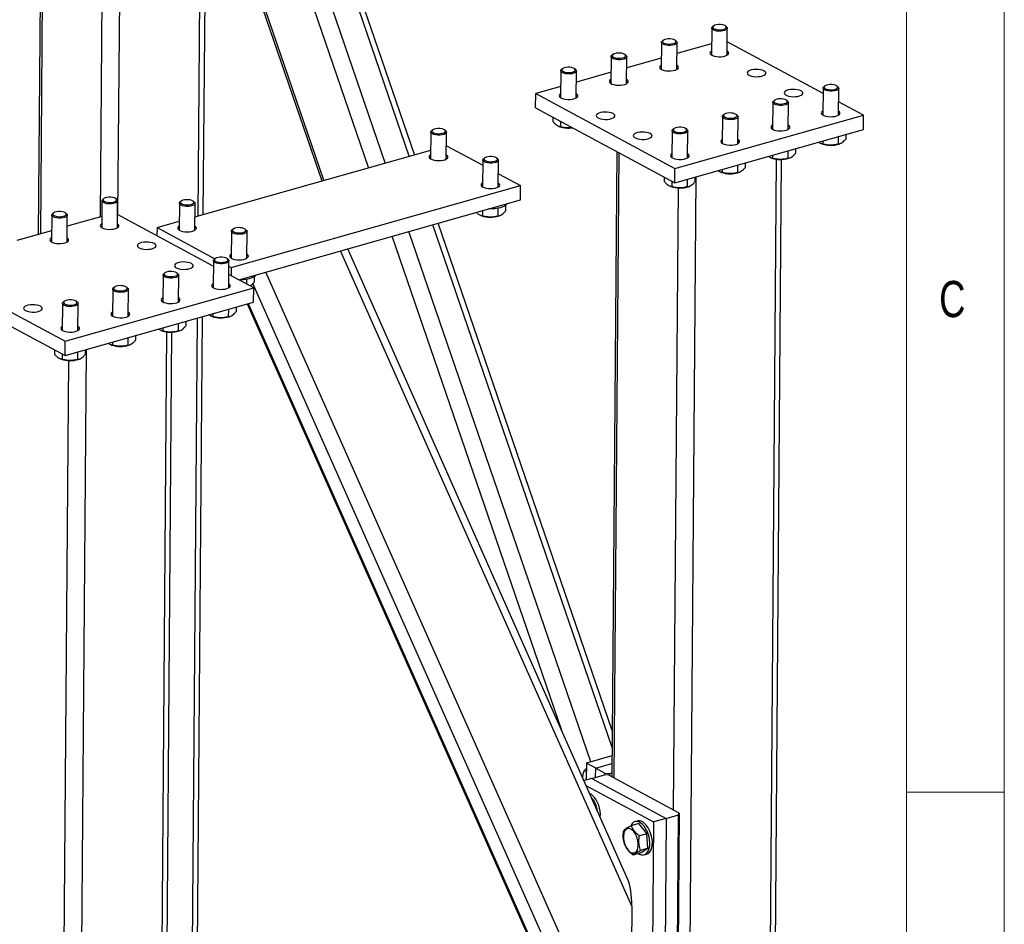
# Model space of a CAD drawing. Header units: millimetres. Extents: x 5 to 589, y 5 to 415.
# Tile 35 of 42: x 539 to 589, y 253 to 300. Entities that reach past the tile are written whole.
import ezdxf

# ---------------------------------------------------------------- set-up
doc = ezdxf.new("R2010")
doc.units = ezdxf.units.MM
doc.layers.add('NOTES', color=6, linetype='Continuous')
doc.layers.add('TRAIT-FORT', color=4, linetype='Continuous', lineweight=25)
doc.styles.add('SLDTEXTSTYLE0', font='TXT', dxfattribs={"width": 0.75})

msp = doc.modelspace()

# ---------------------------------------------------------------- linework, layer by layer
at = {"color": 7, "linetype": 'Continuous', "lineweight": 18}
for p, q in [((589, 5), (589, 415)), ((584, 10), (584, 410)), ((584, 260), (589, 260))]:
    msp.add_line(p, q, dxfattribs=at)
at = {"layer": 'TRAIT-FORT', "color": 4, "linetype": 'Continuous', "lineweight": 25}
for p, q in [((539.701, 308.644), (539.543, 288.547)), ((539.669, 288.583), (539.826, 308.576)), ((543.626, 289.557), (543.766, 307.354)), ((542.73, 289.449), (542.866, 306.786)), ((547.735, 289.501), (547.866, 306.098)), ((547.994, 289.574), (548.123, 305.96)), ((549.236, 305.36), (554.063, 291.292)), ((554.165, 291.321), (549.373, 305.287)), ((556.456, 291.97), (552.457, 303.627)), ((557.311, 292.212), (553.606, 303.008)), ((558.534, 292.558), (555.252, 302.122)), ((558.811, 292.636), (555.795, 301.425)), ((574.02, 299.11), (574.009, 297.733)), ((574.11, 299.218), (574.059, 299.176)), ((574.782, 299.171), (574.732, 299.213)), ((574.809, 297.726), (574.82, 299.103)), ((571.535, 298.489), (571.484, 298.448)), ((572.208, 298.442), (572.157, 298.484)), ((579.719, 295.768), (574.814, 298.409)), ((571.445, 298.381), (571.435, 297.004)), ((572.235, 296.998), (572.245, 298.375)), ((574.014, 298.307), (572.241, 297.805)), ((568.871, 297.652), (568.86, 296.275)), ((568.961, 297.76), (568.91, 297.719)), ((569.633, 297.713), (569.583, 297.755)), ((569.66, 296.269), (569.671, 297.646)), ((571.439, 297.578), (569.667, 297.076)), ((566.297, 296.923), (566.286, 295.546)), ((566.386, 297.031), (566.335, 296.99)), ((567.059, 296.984), (567.009, 297.027)), ((567.086, 295.54), (567.097, 296.917)), ((568.865, 296.849), (567.092, 296.347)), ((566.29, 296.12), (565.009, 295.757)), ((579.721, 296.04), (579.711, 294.663)), ((579.811, 296.149), (579.76, 296.107)), ((580.484, 296.101), (580.433, 296.144)), ((580.51, 294.657), (580.521, 296.034)), ((565.003, 295.022), (565.009, 295.757)), ((565.009, 295.757), (572.135, 291.92)), ((577.237, 295.42), (577.186, 295.378)), ((577.909, 295.372), (577.859, 295.415)), ((565.003, 295.022), (572.13, 291.185)), ((577.147, 295.311), (577.136, 293.934)), ((577.936, 293.928), (577.947, 295.305)), ((581.789, 294.654), (580.516, 295.339)), ((565.893, 294.542), (565.891, 294.331)), ((572.135, 291.92), (581.789, 294.654)), ((574.573, 294.582), (574.562, 293.205)), ((574.662, 294.691), (574.611, 294.649)), ((575.335, 294.643), (575.284, 294.686)), ((575.362, 293.199), (575.372, 294.576)), ((581.784, 293.918), (581.789, 294.654)), ((559.733, 293.899), (559.682, 293.857)), ((560.406, 293.851), (560.355, 293.894)), ((566.193, 294.082), (566.239, 294.065)), ((566.279, 294.334), (566.277, 294.06)), ((572.088, 293.962), (572.037, 293.92)), ((572.13, 291.185), (581.784, 293.918)), ((572.76, 293.915), (572.71, 293.957)), ((559.643, 293.79), (559.632, 292.413)), ((560.432, 292.407), (560.443, 293.784)), ((571.998, 293.854), (571.987, 292.476)), ((572.787, 292.47), (572.798, 293.847)), ((580.49, 293.552), (580.487, 293.169)), ((580.888, 293.664), (580.886, 293.432)), ((547.566, 289.453), (559.636, 292.87)), ((560.438, 293.089), (562.302, 292.086)), ((578.313, 292.936), (578.312, 292.703)), ((579.617, 293.199), (579.664, 293.182)), ((579.703, 293.329), (579.702, 293.177)), ((580.534, 293.175), (580.579, 293.191)), ((562.394, 292.466), (562.343, 292.424)), ((563.066, 292.419), (563.016, 292.461)), ((569.158, 292.784), (568.907, 260.782)), ((569.033, 260.714), (569.284, 292.717)), ((576.897, 235.904), (577.34, 292.396)), ((577.043, 292.47), (577.089, 292.453)), ((577.129, 292.6), (577.127, 292.448)), ((577.157, 236.103), (577.599, 292.385)), ((577.916, 292.823), (577.913, 292.44)), ((577.96, 292.446), (578.005, 292.462)), ((562.304, 292.358), (562.293, 290.981)), ((563.093, 290.974), (563.104, 292.351)), ((572.13, 291.185), (572.135, 291.92)), ((574.554, 291.871), (574.553, 291.72)), ((575.341, 292.094), (575.338, 291.711)), ((575.739, 292.207), (575.737, 291.974)), ((563.098, 291.657), (564.229, 291.048)), ((571.594, 291.473), (571.593, 291.262)), ((572.767, 291.365), (572.764, 290.982)), ((572.778, 234.737), (573.223, 291.494)), ((573.165, 291.478), (573.163, 291.245)), ((574.469, 291.741), (574.515, 291.724)), ((575.385, 291.718), (575.43, 291.733)), ((549.427, 286.857), (564.229, 291.048)), ((564.224, 290.312), (564.229, 291.048)), ((571.894, 291.013), (571.941, 290.995)), ((571.981, 291.265), (571.979, 290.991)), ((572.073, 259.077), (572.323, 290.927)), ((572.811, 290.989), (572.856, 291.004)), ((542.895, 290.38), (542.844, 290.338)), ((543.567, 290.333), (543.517, 290.375)), ((542.805, 290.272), (542.794, 288.895)), ((543.594, 288.888), (543.605, 290.265)), ((546.771, 290.146), (546.76, 288.769)), ((546.861, 290.254), (546.81, 290.212)), ((547.533, 290.207), (547.483, 290.249)), ((547.56, 288.762), (547.571, 290.139)), ((549.805, 286.23), (564.224, 290.312)), ((563.071, 289.886), (563.068, 289.486)), ((563.471, 290.037), (563.469, 289.749)), ((540.231, 289.543), (540.22, 288.166)), ((540.32, 289.651), (540.269, 289.61)), ((540.993, 289.604), (540.943, 289.646)), ((541.02, 288.16), (541.031, 289.537)), ((542.799, 289.469), (541.026, 288.967)), ((548.504, 286.93), (543.6, 289.571)), ((562.2, 289.517), (562.246, 289.5)), ((562.285, 289.764), (562.283, 289.495)), ((563.117, 289.493), (563.161, 289.509)), ((545.626, 288.903), (545.622, 288.482)), ((545.626, 288.903), (546.764, 289.226)), ((545.626, 288.903), (548.591, 287.307)), ((568.919, 262.291), (559.74, 289.043)), ((568.925, 263.158), (560.017, 289.121)), ((540.224, 288.74), (538.452, 288.238)), ((549.432, 288.713), (549.421, 287.336)), ((549.522, 288.822), (549.471, 288.78)), ((550.194, 288.774), (550.144, 288.817)), ((550.221, 287.33), (550.232, 288.707)), ((566.345, 263.15), (557.663, 288.455)), ((567.833, 261.545), (558.517, 288.697)), ((569.93, 254.158), (555.02, 287.707)), ((569.717, 255.563), (555.386, 287.81)), ((533.794, 286.919), (540.921, 283.082)), ((548.507, 287.202), (548.496, 285.825)), ((548.596, 287.311), (548.545, 287.269)), ((549.269, 287.263), (549.219, 287.306)), ((549.296, 285.819), (549.307, 287.196)), ((549.304, 286.923), (549.427, 286.857)), ((549.427, 286.857), (549.423, 286.436)), ((545.932, 286.473), (545.921, 285.096)), ((546.022, 286.582), (545.971, 286.54)), ((546.694, 286.534), (546.644, 286.577)), ((546.721, 285.09), (546.732, 286.467)), ((550.575, 285.816), (549.301, 286.501)), ((550.599, 286.392), (550.597, 286.104)), ((569.855, 244.638), (551.196, 286.624)), ((533.788, 286.184), (540.915, 282.347)), ((540.921, 283.082), (550.575, 285.816)), ((543.448, 285.853), (543.397, 285.811)), ((544.12, 285.805), (544.07, 285.848)), ((550.199, 286.241), (550.198, 286.019)), ((569.405, 243.566), (550.531, 286.034)), ((550.569, 285.08), (550.575, 285.816)), ((543.358, 285.744), (543.347, 284.367)), ((544.147, 284.361), (544.158, 285.738)), ((540.783, 285.015), (540.773, 283.638)), ((540.873, 285.124), (540.822, 285.082)), ((540.915, 282.347), (550.569, 285.08)), ((541.546, 285.077), (541.495, 285.119)), ((541.573, 283.632), (541.583, 285.009)), ((549.673, 284.826), (549.671, 284.594)), ((550.246, 284.989), (568.387, 244.17)), ((568.502, 244.052), (550.302, 285.004)), ((547.699, 251.962), (547.953, 284.339)), ((548.403, 284.361), (548.449, 284.344)), ((548.488, 284.491), (548.487, 284.339)), ((549.275, 284.714), (549.272, 284.331)), ((549.319, 284.337), (549.364, 284.353)), ((546.701, 283.985), (546.698, 283.602)), ((547.099, 284.098), (547.097, 283.865)), ((547.439, 251.763), (547.694, 284.266)), ((544.524, 283.369), (544.523, 283.136)), ((545.682, 227.066), (546.126, 283.558)), ((545.828, 283.632), (545.875, 283.615)), ((545.914, 283.762), (545.913, 283.61)), ((545.942, 227.265), (546.384, 283.547)), ((546.745, 283.608), (546.79, 283.624)), ((540.915, 282.347), (540.921, 283.082)), ((543.254, 282.903), (543.3, 282.886)), ((543.339, 283.033), (543.338, 282.882)), ((544.126, 283.256), (544.123, 282.873)), ((544.17, 282.88), (544.216, 282.895)), ((540.379, 282.635), (540.378, 282.424)), ((540.766, 282.427), (540.764, 282.153)), ((541.552, 282.527), (541.549, 282.144)), ((541.563, 225.899), (542.009, 282.656)), ((541.95, 282.64), (541.948, 282.407)), ((540.668, 225.958), (541.109, 282.089)), ((540.679, 282.175), (540.726, 282.157)), ((541.596, 282.151), (541.641, 282.166)), ((568.915, 261.852), (567.607, 261.481)), ((567.607, 261.481), (567.6, 260.621)), ((568.082, 261.225), (567.607, 261.481)), ((568.079, 260.756), (568.082, 261.225)), ((568.082, 261.225), (568.912, 261.46)), ((568.082, 261.225), (568.557, 260.97)), ((567.88, 260.7), (567.484, 260.588)), ((567.604, 261.033), (567.491, 261.094)), ((567.88, 260.7), (568.524, 260.882)), ((567.88, 260.7), (571.681, 258.653)), ((568.747, 260.867), (568.524, 260.882)), ((568.557, 260.88), (568.557, 260.97)), ((568.557, 260.97), (568.781, 260.955)), ((572.358, 258.923), (568.747, 260.867)), ((568.781, 260.955), (568.78, 260.85)), ((568.781, 260.955), (568.908, 260.991)), ((567.603, 260.321), (571.038, 258.471)), ((571.681, 258.653), (571.038, 258.471)), ((571.681, 258.653), (571.548, 241.731)), ((571.681, 258.653), (572.325, 258.836)), ((572.192, 241.913), (572.325, 258.836)), ((572.358, 258.923), (572.226, 242.001)), ((572.325, 258.836), (572.358, 258.923)), ((570.278, 258.386), (569.892, 258.276)), ((570.219, 258.521), (570.09, 258.485)), ((570.278, 258.386), (570.705, 257.873)), ((571.038, 258.471), (570.905, 241.548)), ((570.705, 257.873), (570.32, 257.764)), ((570.757, 257.126), (570.705, 257.873)), ((570.757, 257.126), (570.371, 257.017)), ((570.382, 256.89), (570.757, 257.126)), ((570.382, 256.89), (569.996, 256.781)), ((570.57, 256.791), (570.698, 256.828)), ((569.93, 254.158), (569.855, 244.638))]:
    msp.add_line(p, q, dxfattribs=at)
at = {"layer": 'TRAIT-FORT', "color": 4, "linetype": 'Continuous', "lineweight": 25, "flags": 128}
for points in [[(574.782, 299.171), (574.808, 299.141), (574.82, 299.099), (574.801, 299.057), (574.755, 299.019), (574.683, 298.987), (574.592, 298.964), (574.488, 298.951), (574.38, 298.951), (574.274, 298.961), (574.179, 298.983), (574.102, 299.014), (574.048, 299.051), (574.022, 299.093), (574.026, 299.136), (574.058, 299.176), (574.059, 299.176)], [(574.72, 299.223), (574.657, 299.255), (574.572, 299.278), (574.475, 299.291), (574.372, 299.292), (574.274, 299.281), (574.189, 299.26), (574.124, 299.229), (574.086, 299.192), (574.077, 299.152), (574.099, 299.112), (574.149, 299.077), (574.224, 299.049), (574.316, 299.03), (574.417, 299.023), (574.518, 299.028), (574.611, 299.045), (574.687, 299.071), (574.739, 299.105), (574.763, 299.144), (574.756, 299.185), (574.72, 299.223)], [(572.208, 298.442), (572.234, 298.413), (572.245, 298.37), (572.227, 298.328), (572.18, 298.29), (572.109, 298.258), (572.018, 298.235), (571.914, 298.223), (571.805, 298.222), (571.699, 298.233), (571.604, 298.254), (571.527, 298.285), (571.474, 298.322), (571.448, 298.364), (571.451, 298.407), (571.484, 298.447), (571.484, 298.448)], [(572.145, 298.494), (572.082, 298.526), (571.998, 298.549), (571.9, 298.562), (571.798, 298.563), (571.7, 298.552), (571.614, 298.531), (571.55, 298.5), (571.511, 298.463), (571.503, 298.423), (571.524, 298.383), (571.575, 298.348), (571.649, 298.32), (571.741, 298.301), (571.843, 298.294), (571.944, 298.299), (572.037, 298.316), (572.113, 298.342), (572.165, 298.377), (572.189, 298.416), (572.182, 298.456), (572.145, 298.494)], [(574.011, 297.941), (573.987, 297.926), (573.944, 297.882), (573.93, 297.835), (573.946, 297.789), (573.991, 297.744), (574.062, 297.706), (574.156, 297.676), (574.265, 297.655), (574.383, 297.646), (574.503, 297.648), (574.618, 297.662), (574.719, 297.687), (574.8, 297.722), (574.857, 297.763), (574.886, 297.808), (574.886, 297.856), (574.855, 297.901), (574.811, 297.935)], [(569.633, 297.713), (569.659, 297.684), (569.671, 297.641), (569.652, 297.599), (569.606, 297.561), (569.534, 297.529), (569.443, 297.506), (569.34, 297.494), (569.231, 297.493), (569.125, 297.504), (569.03, 297.525), (568.953, 297.556), (568.899, 297.593), (568.873, 297.635), (568.877, 297.678), (568.909, 297.718), (568.91, 297.719)], [(569.571, 297.765), (569.508, 297.797), (569.424, 297.82), (569.326, 297.833), (569.223, 297.834), (569.125, 297.823), (569.04, 297.802), (568.975, 297.771), (568.937, 297.734), (568.928, 297.694), (568.95, 297.654), (569, 297.619), (569.075, 297.591), (569.167, 297.572), (569.268, 297.565), (569.37, 297.57), (569.462, 297.587), (569.538, 297.613), (569.59, 297.648), (569.614, 297.687), (569.608, 297.727), (569.571, 297.765)], [(567.059, 296.984), (567.085, 296.955), (567.096, 296.912), (567.078, 296.87), (567.031, 296.832), (566.96, 296.8), (566.869, 296.777), (566.765, 296.765), (566.656, 296.764), (566.551, 296.775), (566.455, 296.796), (566.378, 296.827), (566.325, 296.865), (566.299, 296.906), (566.302, 296.949), (566.335, 296.989), (566.335, 296.99)], [(566.997, 297.036), (566.933, 297.068), (566.849, 297.091), (566.752, 297.104), (566.649, 297.105), (566.551, 297.095), (566.465, 297.073), (566.401, 297.042), (566.362, 297.005), (566.354, 296.965), (566.376, 296.925), (566.426, 296.89), (566.501, 296.862), (566.592, 296.843), (566.694, 296.836), (566.795, 296.841), (566.888, 296.858), (566.964, 296.884), (567.016, 296.919), (567.04, 296.958), (567.033, 296.998), (566.997, 297.036)], [(571.436, 297.212), (571.413, 297.197), (571.37, 297.153), (571.355, 297.107), (571.371, 297.06), (571.417, 297.016), (571.488, 296.977), (571.581, 296.947), (571.691, 296.926), (571.809, 296.917), (571.929, 296.919), (572.043, 296.934), (572.144, 296.959), (572.226, 296.993), (572.283, 297.034), (572.312, 297.079), (572.311, 297.127), (572.28, 297.173), (572.236, 297.206)], [(576.696, 296.92), (576.613, 296.955), (576.511, 296.98), (576.397, 296.995), (576.277, 296.999), (576.159, 296.99), (576.05, 296.971), (575.958, 296.941), (575.888, 296.903), (575.845, 296.859), (575.83, 296.812), (575.846, 296.765), (575.891, 296.721), (575.963, 296.683), (576.056, 296.652), (576.165, 296.632), (576.284, 296.623), (576.404, 296.625), (576.518, 296.639), (576.619, 296.664), (576.701, 296.698), (576.758, 296.74), (576.787, 296.785), (576.786, 296.832), (576.755, 296.878), (576.696, 296.92)], [(568.862, 296.483), (568.839, 296.468), (568.795, 296.424), (568.781, 296.378), (568.797, 296.331), (568.842, 296.287), (568.914, 296.248), (569.007, 296.218), (569.116, 296.197), (569.235, 296.188), (569.355, 296.19), (569.469, 296.205), (569.57, 296.23), (569.651, 296.264), (569.709, 296.305), (569.738, 296.351), (569.737, 296.398), (569.706, 296.444), (569.662, 296.477)], [(578.597, 295.897), (578.514, 295.931), (578.412, 295.957), (578.297, 295.972), (578.177, 295.976), (578.059, 295.967), (577.951, 295.947), (577.858, 295.918), (577.788, 295.88), (577.745, 295.836), (577.731, 295.789), (577.747, 295.742), (577.792, 295.698), (577.863, 295.66), (577.957, 295.629), (578.066, 295.609), (578.184, 295.599), (578.304, 295.602), (578.418, 295.616), (578.52, 295.641), (578.601, 295.675), (578.658, 295.716), (578.687, 295.762), (578.687, 295.809), (578.656, 295.855), (578.597, 295.897)], [(580.484, 296.101), (580.51, 296.072), (580.521, 296.029), (580.503, 295.987), (580.456, 295.949), (580.385, 295.917), (580.294, 295.894), (580.19, 295.882), (580.081, 295.881), (579.975, 295.892), (579.88, 295.913), (579.803, 295.944), (579.749, 295.982), (579.723, 296.023), (579.727, 296.066), (579.76, 296.107), (579.76, 296.107)], [(580.421, 296.153), (580.358, 296.185), (580.274, 296.209), (580.176, 296.222), (580.074, 296.223), (579.975, 296.212), (579.89, 296.19), (579.825, 296.159), (579.787, 296.122), (579.778, 296.082), (579.8, 296.043), (579.851, 296.007), (579.925, 295.979), (580.017, 295.961), (580.118, 295.954), (580.22, 295.959), (580.313, 295.975), (580.389, 296.002), (580.441, 296.036), (580.464, 296.075), (580.458, 296.115), (580.421, 296.153)], [(566.287, 295.754), (566.264, 295.739), (566.221, 295.696), (566.207, 295.649), (566.223, 295.602), (566.268, 295.558), (566.339, 295.519), (566.433, 295.489), (566.542, 295.468), (566.66, 295.459), (566.78, 295.462), (566.894, 295.476), (566.995, 295.501), (567.077, 295.535), (567.134, 295.576), (567.163, 295.622), (567.162, 295.669), (567.132, 295.715), (567.087, 295.748)], [(577.847, 295.424), (577.784, 295.456), (577.7, 295.48), (577.602, 295.493), (577.499, 295.494), (577.401, 295.483), (577.316, 295.461), (577.251, 295.43), (577.213, 295.393), (577.204, 295.353), (577.226, 295.314), (577.276, 295.278), (577.351, 295.25), (577.443, 295.232), (577.544, 295.225), (577.646, 295.23), (577.738, 295.246), (577.814, 295.273), (577.866, 295.307), (577.89, 295.346), (577.883, 295.386), (577.847, 295.424)], [(577.909, 295.372), (577.935, 295.343), (577.947, 295.3), (577.928, 295.258), (577.882, 295.22), (577.81, 295.188), (577.719, 295.165), (577.616, 295.153), (577.507, 295.152), (577.401, 295.163), (577.306, 295.185), (577.229, 295.215), (577.175, 295.253), (577.149, 295.294), (577.153, 295.337), (577.185, 295.378), (577.186, 295.378)], [(568.973, 294.733), (568.89, 294.768), (568.788, 294.794), (568.673, 294.809), (568.553, 294.812), (568.435, 294.804), (568.327, 294.784), (568.235, 294.754), (568.165, 294.716), (568.121, 294.672), (568.107, 294.626), (568.123, 294.579), (568.168, 294.535), (568.24, 294.496), (568.333, 294.466), (568.442, 294.445), (568.561, 294.436), (568.681, 294.438), (568.795, 294.453), (568.896, 294.478), (568.978, 294.512), (569.035, 294.553), (569.064, 294.598), (569.063, 294.646), (569.032, 294.692), (568.973, 294.733)], [(575.335, 294.643), (575.361, 294.614), (575.372, 294.572), (575.354, 294.529), (575.307, 294.491), (575.236, 294.459), (575.145, 294.436), (575.041, 294.424), (574.932, 294.423), (574.826, 294.434), (574.731, 294.456), (574.654, 294.486), (574.601, 294.524), (574.575, 294.566), (574.578, 294.608), (574.611, 294.649), (574.611, 294.649)], [(575.272, 294.695), (575.209, 294.727), (575.125, 294.751), (575.027, 294.764), (574.925, 294.765), (574.827, 294.754), (574.741, 294.732), (574.677, 294.701), (574.638, 294.664), (574.63, 294.624), (574.651, 294.585), (574.702, 294.549), (574.776, 294.521), (574.868, 294.503), (574.97, 294.496), (575.071, 294.501), (575.164, 294.517), (575.24, 294.544), (575.292, 294.578), (575.316, 294.617), (575.309, 294.657), (575.272, 294.695)], [(579.712, 294.871), (579.689, 294.857), (579.646, 294.813), (579.631, 294.766), (579.647, 294.719), (579.692, 294.675), (579.764, 294.636), (579.857, 294.606), (579.966, 294.586), (580.085, 294.576), (580.205, 294.579), (580.319, 294.593), (580.42, 294.618), (580.502, 294.652), (580.559, 294.693), (580.588, 294.739), (580.587, 294.786), (580.556, 294.832), (580.512, 294.865)], [(560.344, 293.903), (560.281, 293.935), (560.196, 293.959), (560.099, 293.971), (559.996, 293.973), (559.898, 293.962), (559.813, 293.94), (559.748, 293.909), (559.709, 293.872), (559.7, 293.832), (559.722, 293.793), (559.772, 293.757), (559.847, 293.729), (559.938, 293.711), (560.04, 293.704), (560.141, 293.708), (560.234, 293.725), (560.31, 293.751), (560.362, 293.786), (560.386, 293.825), (560.38, 293.865), (560.344, 293.903)], [(572.76, 293.915), (572.787, 293.885), (572.798, 293.843), (572.78, 293.801), (572.733, 293.762), (572.661, 293.73), (572.571, 293.708), (572.467, 293.695), (572.358, 293.694), (572.252, 293.705), (572.157, 293.727), (572.08, 293.757), (572.026, 293.795), (572, 293.837), (572.004, 293.879), (572.037, 293.92), (572.037, 293.92)], [(572.698, 293.966), (572.635, 293.998), (572.551, 294.022), (572.453, 294.035), (572.351, 294.036), (572.252, 294.025), (572.167, 294.003), (572.102, 293.972), (572.064, 293.935), (572.055, 293.895), (572.077, 293.856), (572.127, 293.821), (572.202, 293.792), (572.294, 293.774), (572.395, 293.767), (572.497, 293.772), (572.59, 293.788), (572.665, 293.815), (572.717, 293.849), (572.741, 293.888), (572.735, 293.928), (572.698, 293.966)], [(577.138, 294.143), (577.115, 294.128), (577.071, 294.084), (577.057, 294.037), (577.073, 293.99), (577.118, 293.946), (577.19, 293.908), (577.283, 293.877), (577.392, 293.857), (577.51, 293.847), (577.63, 293.85), (577.745, 293.864), (577.846, 293.889), (577.927, 293.923), (577.985, 293.964), (578.014, 294.01), (578.013, 294.057), (577.982, 294.103), (577.938, 294.136)], [(560.406, 293.851), (560.432, 293.822), (560.443, 293.779), (560.424, 293.737), (560.378, 293.699), (560.306, 293.667), (560.215, 293.644), (560.111, 293.632), (560.002, 293.631), (559.896, 293.642), (559.802, 293.664), (559.725, 293.694), (559.671, 293.732), (559.645, 293.774), (559.649, 293.816), (559.682, 293.857)], [(570.874, 293.71), (570.791, 293.745), (570.689, 293.77), (570.574, 293.785), (570.454, 293.789), (570.336, 293.78), (570.227, 293.761), (570.135, 293.731), (570.065, 293.693), (570.022, 293.649), (570.008, 293.602), (570.024, 293.555), (570.069, 293.511), (570.14, 293.473), (570.233, 293.442), (570.343, 293.422), (570.461, 293.413), (570.581, 293.415), (570.695, 293.429), (570.796, 293.454), (570.878, 293.488), (570.935, 293.53), (570.964, 293.575), (570.963, 293.623), (570.933, 293.668), (570.874, 293.71)], [(574.563, 293.414), (574.54, 293.399), (574.497, 293.355), (574.483, 293.308), (574.499, 293.261), (574.544, 293.217), (574.615, 293.179), (574.708, 293.148), (574.818, 293.128), (574.936, 293.118), (575.056, 293.121), (575.17, 293.135), (575.271, 293.16), (575.353, 293.194), (575.41, 293.235), (575.439, 293.281), (575.438, 293.328), (575.407, 293.374), (575.363, 293.407)], [(559.634, 292.621), (559.597, 292.596), (559.561, 292.551), (559.554, 292.504), (559.578, 292.458), (559.63, 292.415), (559.707, 292.378), (559.805, 292.35), (559.917, 292.332), (560.037, 292.326), (560.156, 292.331), (560.268, 292.348), (560.364, 292.376), (560.44, 292.412), (560.491, 292.454), (560.513, 292.501), (560.504, 292.548), (560.466, 292.593), (560.434, 292.615)], [(563.066, 292.419), (563.093, 292.389), (563.104, 292.347), (563.085, 292.305), (563.038, 292.266), (562.967, 292.235), (562.876, 292.212), (562.772, 292.199), (562.663, 292.199), (562.557, 292.21), (562.462, 292.231), (562.385, 292.262), (562.332, 292.3), (562.306, 292.341), (562.31, 292.384), (562.343, 292.424)], [(563.004, 292.47), (562.941, 292.502), (562.857, 292.526), (562.76, 292.539), (562.657, 292.54), (562.559, 292.529), (562.473, 292.508), (562.408, 292.477), (562.37, 292.44), (562.361, 292.4), (562.383, 292.36), (562.433, 292.325), (562.507, 292.297), (562.599, 292.278), (562.7, 292.271), (562.802, 292.276), (562.895, 292.292), (562.971, 292.319), (563.023, 292.353), (563.047, 292.392), (563.041, 292.432), (563.004, 292.47)], [(571.989, 292.685), (571.966, 292.67), (571.922, 292.626), (571.908, 292.579), (571.924, 292.532), (571.969, 292.488), (572.041, 292.45), (572.134, 292.419), (572.243, 292.399), (572.362, 292.39), (572.482, 292.392), (572.596, 292.406), (572.697, 292.431), (572.779, 292.465), (572.836, 292.506), (572.865, 292.552), (572.864, 292.599), (572.833, 292.645), (572.789, 292.678)], [(562.295, 291.189), (562.258, 291.164), (562.222, 291.119), (562.215, 291.072), (562.239, 291.025), (562.291, 290.982), (562.368, 290.946), (562.466, 290.917), (562.578, 290.9), (562.698, 290.893), (562.817, 290.899), (562.928, 290.916), (563.025, 290.943), (563.101, 290.979), (563.152, 291.022), (563.173, 291.068), (563.165, 291.115), (563.127, 291.16), (563.095, 291.183)], [(543.505, 290.385), (543.442, 290.417), (543.358, 290.44), (543.26, 290.453), (543.158, 290.454), (543.059, 290.443), (542.974, 290.422), (542.909, 290.391), (542.871, 290.354), (542.862, 290.314), (542.884, 290.274), (542.935, 290.239), (543.009, 290.211), (543.101, 290.192), (543.202, 290.185), (543.304, 290.19), (543.397, 290.207), (543.472, 290.233), (543.524, 290.267), (543.548, 290.306), (543.542, 290.347), (543.505, 290.385)], [(543.567, 290.333), (543.594, 290.303), (543.605, 290.261), (543.587, 290.219), (543.54, 290.18), (543.469, 290.149), (543.378, 290.126), (543.274, 290.113), (543.165, 290.113), (543.059, 290.123), (542.964, 290.145), (542.887, 290.176), (542.833, 290.213), (542.807, 290.255), (542.811, 290.298), (542.844, 290.338), (542.844, 290.338)], [(547.533, 290.207), (547.56, 290.177), (547.571, 290.134), (547.552, 290.092), (547.506, 290.054), (547.434, 290.022), (547.343, 290), (547.239, 289.987), (547.13, 289.987), (547.024, 289.997), (546.929, 290.019), (546.852, 290.05), (546.799, 290.087), (546.773, 290.129), (546.777, 290.172), (546.81, 290.212)], [(547.471, 290.258), (547.408, 290.29), (547.324, 290.314), (547.227, 290.327), (547.124, 290.328), (547.026, 290.317), (546.941, 290.296), (546.876, 290.265), (546.837, 290.228), (546.828, 290.188), (546.85, 290.148), (546.9, 290.113), (546.975, 290.085), (547.066, 290.066), (547.168, 290.059), (547.269, 290.064), (547.362, 290.08), (547.438, 290.107), (547.49, 290.141), (547.514, 290.18), (547.508, 290.22), (547.471, 290.258)], [(563.548, 290.121), (563.544, 290.115), (563.495, 290.057), (563.42, 290.003), (563.321, 289.955), (563.202, 289.915), (563.066, 289.885), (562.918, 289.864), (562.763, 289.854), (562.609, 289.855)], [(540.993, 289.604), (541.019, 289.575), (541.03, 289.532), (541.012, 289.49), (540.966, 289.452), (540.894, 289.42), (540.803, 289.397), (540.699, 289.385), (540.59, 289.384), (540.485, 289.395), (540.39, 289.416), (540.312, 289.447), (540.259, 289.484), (540.233, 289.526), (540.236, 289.569), (540.269, 289.609), (540.269, 289.61)], [(540.931, 289.656), (540.867, 289.688), (540.783, 289.711), (540.686, 289.724), (540.583, 289.725), (540.485, 289.714), (540.4, 289.693), (540.335, 289.662), (540.296, 289.625), (540.288, 289.585), (540.31, 289.545), (540.36, 289.51), (540.435, 289.482), (540.527, 289.463), (540.628, 289.456), (540.729, 289.461), (540.822, 289.478), (540.898, 289.504), (540.95, 289.539), (540.974, 289.578), (540.967, 289.618), (540.931, 289.656)], [(542.796, 289.103), (542.773, 289.088), (542.729, 289.044), (542.715, 288.997), (542.731, 288.951), (542.776, 288.906), (542.848, 288.868), (542.941, 288.838), (543.05, 288.817), (543.169, 288.808), (543.289, 288.81), (543.403, 288.824), (543.504, 288.849), (543.586, 288.884), (543.643, 288.925), (543.672, 288.97), (543.671, 289.018), (543.64, 289.063), (543.596, 289.097)], [(546.762, 288.977), (546.725, 288.951), (546.689, 288.907), (546.682, 288.86), (546.706, 288.813), (546.758, 288.77), (546.835, 288.733), (546.933, 288.705), (547.045, 288.688), (547.165, 288.681), (547.284, 288.687), (547.396, 288.704), (547.492, 288.731), (547.568, 288.767), (547.619, 288.81), (547.64, 288.856), (547.632, 288.903), (547.594, 288.948), (547.562, 288.971)], [(550.132, 288.826), (550.069, 288.858), (549.985, 288.882), (549.887, 288.895), (549.785, 288.896), (549.687, 288.885), (549.601, 288.863), (549.536, 288.832), (549.498, 288.795), (549.489, 288.755), (549.511, 288.716), (549.561, 288.68), (549.635, 288.652), (549.727, 288.634), (549.828, 288.627), (549.93, 288.631), (550.023, 288.648), (550.099, 288.674), (550.151, 288.709), (550.175, 288.748), (550.169, 288.788), (550.132, 288.826)], [(540.222, 288.374), (540.198, 288.359), (540.155, 288.315), (540.141, 288.269), (540.157, 288.222), (540.202, 288.178), (540.273, 288.139), (540.367, 288.109), (540.476, 288.088), (540.594, 288.079), (540.714, 288.081), (540.828, 288.096), (540.929, 288.12), (541.011, 288.155), (541.068, 288.196), (541.097, 288.241), (541.096, 288.289), (541.066, 288.335), (541.022, 288.368)], [(550.194, 288.774), (550.221, 288.745), (550.232, 288.702), (550.213, 288.66), (550.166, 288.622), (550.095, 288.59), (550.004, 288.567), (549.9, 288.555), (549.791, 288.554), (549.685, 288.565), (549.59, 288.587), (549.513, 288.617), (549.46, 288.655), (549.434, 288.697), (549.438, 288.739), (549.471, 288.78)], [(545.482, 288.082), (545.399, 288.117), (545.297, 288.142), (545.182, 288.157), (545.062, 288.161), (544.944, 288.152), (544.835, 288.133), (544.743, 288.103), (544.673, 288.065), (544.63, 288.021), (544.616, 287.974), (544.632, 287.927), (544.677, 287.883), (544.748, 287.845), (544.842, 287.814), (544.951, 287.794), (545.069, 287.785), (545.189, 287.787), (545.303, 287.801), (545.404, 287.826), (545.486, 287.86), (545.543, 287.902), (545.572, 287.947), (545.571, 287.994), (545.541, 288.04), (545.482, 288.082)], [(549.207, 287.315), (549.143, 287.347), (549.059, 287.371), (548.962, 287.384), (548.859, 287.385), (548.761, 287.374), (548.675, 287.352), (548.611, 287.321), (548.572, 287.284), (548.564, 287.244), (548.586, 287.205), (548.636, 287.169), (548.71, 287.141), (548.802, 287.123), (548.904, 287.116), (549.005, 287.121), (549.098, 287.137), (549.174, 287.164), (549.226, 287.198), (549.25, 287.237), (549.243, 287.277), (549.207, 287.315)], [(549.423, 287.544), (549.386, 287.519), (549.35, 287.474), (549.343, 287.427), (549.367, 287.381), (549.419, 287.338), (549.496, 287.301), (549.594, 287.273), (549.706, 287.255), (549.826, 287.249), (549.945, 287.254), (550.056, 287.271), (550.153, 287.299), (550.229, 287.335), (550.279, 287.377), (550.301, 287.424), (550.293, 287.471), (550.255, 287.516), (550.223, 287.538)], [(547.382, 287.059), (547.299, 287.093), (547.197, 287.119), (547.082, 287.134), (546.962, 287.138), (546.844, 287.129), (546.736, 287.109), (546.644, 287.08), (546.574, 287.042), (546.53, 286.998), (546.516, 286.951), (546.532, 286.904), (546.577, 286.86), (546.649, 286.822), (546.742, 286.791), (546.851, 286.771), (546.97, 286.761), (547.09, 286.764), (547.204, 286.778), (547.305, 286.803), (547.387, 286.837), (547.444, 286.878), (547.473, 286.924), (547.472, 286.971), (547.441, 287.017), (547.382, 287.059)], [(549.269, 287.263), (549.295, 287.234), (549.306, 287.191), (549.288, 287.149), (549.241, 287.111), (549.17, 287.079), (549.079, 287.056), (548.975, 287.044), (548.866, 287.043), (548.76, 287.054), (548.665, 287.075), (548.588, 287.106), (548.535, 287.144), (548.509, 287.185), (548.512, 287.228), (548.545, 287.269), (548.545, 287.269)], [(546.694, 286.534), (546.721, 286.505), (546.732, 286.462), (546.714, 286.42), (546.667, 286.382), (546.596, 286.35), (546.505, 286.327), (546.401, 286.315), (546.292, 286.314), (546.186, 286.325), (546.091, 286.347), (546.014, 286.377), (545.96, 286.415), (545.934, 286.456), (545.938, 286.499), (545.971, 286.54), (545.971, 286.54)], [(546.632, 286.586), (546.569, 286.618), (546.485, 286.642), (546.387, 286.655), (546.285, 286.656), (546.186, 286.645), (546.101, 286.623), (546.036, 286.592), (545.998, 286.555), (545.989, 286.515), (546.011, 286.476), (546.062, 286.44), (546.136, 286.412), (546.228, 286.394), (546.329, 286.387), (546.431, 286.392), (546.524, 286.408), (546.599, 286.435), (546.652, 286.469), (546.675, 286.508), (546.669, 286.548), (546.632, 286.586)], [(550.675, 286.476), (550.672, 286.471), (550.623, 286.412), (550.548, 286.358), (550.449, 286.311), (550.33, 286.271), (550.194, 286.24), (550.046, 286.219), (549.891, 286.21), (549.845, 286.209)], [(544.12, 285.805), (544.146, 285.776), (544.158, 285.734), (544.139, 285.691), (544.093, 285.653), (544.021, 285.621), (543.93, 285.598), (543.826, 285.586), (543.718, 285.585), (543.612, 285.596), (543.517, 285.618), (543.439, 285.648), (543.386, 285.686), (543.36, 285.728), (543.363, 285.77), (543.396, 285.811), (543.397, 285.811)], [(544.058, 285.857), (543.995, 285.889), (543.91, 285.913), (543.813, 285.926), (543.71, 285.927), (543.612, 285.916), (543.527, 285.894), (543.462, 285.863), (543.424, 285.826), (543.415, 285.786), (543.437, 285.747), (543.487, 285.711), (543.562, 285.683), (543.654, 285.665), (543.755, 285.658), (543.856, 285.663), (543.949, 285.679), (544.025, 285.706), (544.077, 285.74), (544.101, 285.779), (544.094, 285.819), (544.058, 285.857)], [(548.497, 286.033), (548.474, 286.019), (548.431, 285.975), (548.417, 285.928), (548.433, 285.881), (548.478, 285.837), (548.549, 285.798), (548.642, 285.768), (548.752, 285.748), (548.87, 285.738), (548.99, 285.741), (549.104, 285.755), (549.205, 285.78), (549.287, 285.814), (549.344, 285.855), (549.373, 285.901), (549.372, 285.948), (549.342, 285.994), (549.297, 286.027)], [(545.923, 285.305), (545.9, 285.29), (545.856, 285.246), (545.842, 285.199), (545.858, 285.152), (545.903, 285.108), (545.975, 285.07), (546.068, 285.039), (546.177, 285.019), (546.296, 285.009), (546.416, 285.012), (546.53, 285.026), (546.631, 285.051), (546.713, 285.085), (546.77, 285.126), (546.799, 285.172), (546.798, 285.219), (546.767, 285.265), (546.723, 285.298)], [(539.659, 284.872), (539.576, 284.907), (539.474, 284.932), (539.359, 284.947), (539.239, 284.951), (539.121, 284.942), (539.013, 284.923), (538.92, 284.893), (538.851, 284.855), (538.807, 284.811), (538.793, 284.764), (538.809, 284.717), (538.854, 284.673), (538.925, 284.635), (539.019, 284.604), (539.128, 284.584), (539.246, 284.575), (539.366, 284.577), (539.481, 284.591), (539.582, 284.616), (539.663, 284.65), (539.72, 284.692), (539.75, 284.737), (539.749, 284.785), (539.718, 284.83), (539.659, 284.872)], [(541.546, 285.077), (541.572, 285.047), (541.583, 285.005), (541.565, 284.963), (541.518, 284.924), (541.447, 284.892), (541.356, 284.87), (541.252, 284.857), (541.143, 284.856), (541.037, 284.867), (540.942, 284.889), (540.865, 284.919), (540.812, 284.957), (540.786, 284.999), (540.789, 285.041), (540.822, 285.082), (540.822, 285.082)], [(541.483, 285.128), (541.42, 285.16), (541.336, 285.184), (541.238, 285.197), (541.136, 285.198), (541.038, 285.187), (540.952, 285.165), (540.888, 285.134), (540.849, 285.097), (540.84, 285.057), (540.862, 285.018), (540.913, 284.982), (540.987, 284.954), (541.079, 284.936), (541.18, 284.929), (541.282, 284.934), (541.375, 284.95), (541.451, 284.977), (541.503, 285.011), (541.527, 285.05), (541.52, 285.09), (541.483, 285.128)], [(543.349, 284.576), (543.325, 284.561), (543.282, 284.517), (543.268, 284.47), (543.284, 284.423), (543.329, 284.379), (543.4, 284.341), (543.494, 284.31), (543.603, 284.29), (543.721, 284.28), (543.841, 284.283), (543.955, 284.297), (544.057, 284.322), (544.138, 284.356), (544.195, 284.397), (544.224, 284.443), (544.223, 284.49), (544.193, 284.536), (544.149, 284.569)], [(540.774, 283.847), (540.751, 283.832), (540.708, 283.788), (540.693, 283.741), (540.709, 283.694), (540.755, 283.65), (540.826, 283.612), (540.919, 283.581), (541.029, 283.561), (541.147, 283.552), (541.267, 283.554), (541.381, 283.568), (541.482, 283.593), (541.564, 283.627), (541.621, 283.668), (541.65, 283.714), (541.649, 283.761), (541.618, 283.807), (541.574, 283.84)], [(567.584, 260.616), (567.589, 260.641), (567.601, 260.694)], [(568.315, 258.718), (568.316, 258.728), (568.32, 258.871), (568.308, 259.022), (568.279, 259.176), (568.235, 259.327), (568.176, 259.471), (568.106, 259.604), (568.025, 259.721), (567.938, 259.818), (567.846, 259.892), (567.772, 259.932)], [(569.498, 257.642), (569.515, 257.511), (569.549, 257.381), (569.596, 257.255), (569.656, 257.141), (569.726, 257.044), (569.802, 256.966), (569.882, 256.913), (569.962, 256.885), (570.038, 256.885), (570.107, 256.912), (570.166, 256.965), (570.213, 257.043), (570.245, 257.14), (570.261, 257.254), (570.261, 257.379), (570.244, 257.51), (570.21, 257.64), (570.163, 257.766), (570.103, 257.88), (570.033, 257.977), (569.957, 258.055), (569.877, 258.109), (569.797, 258.136), (569.721, 258.136), (569.652, 258.109), (569.593, 258.056), (569.546, 257.979), (569.514, 257.881), (569.498, 257.767), (569.498, 257.642)], [(570.273, 256.86), (570.329, 256.826), (570.423, 256.79), (570.513, 256.782), (570.597, 256.801), (570.673, 256.847), (570.738, 256.918), (570.79, 257.013), (570.827, 257.128), (570.848, 257.259), (570.852, 257.402), (570.84, 257.553), (570.811, 257.707), (570.767, 257.858), (570.708, 258.002), (570.638, 258.135), (570.557, 258.252), (570.47, 258.349), (570.378, 258.423), (570.284, 258.472), (570.192, 258.494), (570.104, 258.488), (570.023, 258.456), (569.953, 258.397), (569.894, 258.313), (569.874, 258.271)], [(570.698, 256.828), (570.726, 256.837), (570.802, 256.883), (570.867, 256.955), (570.919, 257.05), (570.956, 257.164), (570.977, 257.295), (570.981, 257.439), (570.968, 257.59), (570.94, 257.743), (570.895, 257.895), (570.837, 258.039), (570.766, 258.172), (570.686, 258.288), (570.598, 258.385), (570.506, 258.459), (570.413, 258.508), (570.32, 258.53), (570.233, 258.525), (570.219, 258.521)]]:
    msp.add_lwpolyline(points, dxfattribs=at)
at = {"layer": 'TRAIT-FORT', "color": 4, "linetype": 'Continuous', "lineweight": 25}
for centre, radius, start, end in [((566.685, 295.422), 1.429, 251.8147, 278.0785), ((580.11, 294.537), 1.426, 251.7847, 287.3153), ((577.535, 293.808), 1.426, 251.7847, 287.3153), ((574.961, 293.079), 1.426, 251.7847, 287.3153), ((572.386, 292.35), 1.426, 251.7847, 287.3153), ((562.692, 290.854), 1.426, 251.7846, 287.3154), ((548.895, 285.699), 1.426, 251.7847, 287.3153), ((546.32, 284.97), 1.426, 251.7847, 287.3153), ((543.746, 284.241), 1.426, 251.7847, 287.3153), ((541.172, 283.512), 1.426, 251.7847, 287.3153), ((566.767, 258.822), 1.421, 8.991, 38.932)]:
    msp.add_arc(centre, radius, start, end, dxfattribs=at)
msp.add_ellipse((569.55, 254.363), major_axis=(-0.047, 1.425), ratio=0.264795, start_param=4.559586, end_param=5.704784, dxfattribs=at)
for points, knots in [([(566.277, 294.06), (566.228, 294.072), (566.146, 294.092), (566.028, 294.178), (565.949, 294.26), (565.904, 294.315), (565.891, 294.331)], [0, 0, 0, 0, 0.385549, 0.637642, 0.896546, 1, 1, 1, 1]), ([(566.873, 294.015), (566.867, 294.014), (566.792, 293.999), (566.651, 293.997), (566.457, 294.015), (566.337, 294.045), (566.277, 294.06)], [0, 0, 0, 0, 0.0278139, 0.3852048, 0.6897856, 1, 1, 1, 1]), ([(580.487, 293.169), (580.521, 293.176), (580.591, 293.189), (580.695, 293.246), (580.794, 293.329), (580.855, 293.397), (580.886, 293.432)], [0, 0, 0, 0, 0.264605, 0.534948, 0.765343, 1, 1, 1, 1]), ([(579.702, 293.177), (579.653, 293.188), (579.584, 293.202), (579.515, 293.255), (579.495, 293.27)], [0, 0, 0, 0, 0.723301, 1, 1, 1, 1]), ([(580.487, 293.169), (580.419, 293.154), (580.281, 293.123), (580.076, 293.113), (579.881, 293.132), (579.762, 293.162), (579.702, 293.177)], [0, 0, 0, 0, 0.264605, 0.534948, 0.765343, 1, 1, 1, 1]), ([(577.127, 292.448), (577.078, 292.459), (577.01, 292.473), (576.94, 292.526), (576.921, 292.541)], [0, 0, 0, 0, 0.723301, 1, 1, 1, 1]), ([(577.913, 292.44), (577.844, 292.425), (577.706, 292.394), (577.502, 292.384), (577.307, 292.403), (577.188, 292.433), (577.127, 292.448)], [0, 0, 0, 0, 0.264605, 0.534948, 0.765343, 1, 1, 1, 1]), ([(577.913, 292.44), (577.947, 292.447), (578.017, 292.46), (578.12, 292.517), (578.22, 292.6), (578.281, 292.668), (578.312, 292.703)], [0, 0, 0, 0, 0.264605, 0.534948, 0.765343, 1, 1, 1, 1]), ([(575.338, 291.711), (575.373, 291.718), (575.442, 291.732), (575.546, 291.788), (575.645, 291.871), (575.706, 291.939), (575.737, 291.974)], [0, 0, 0, 0, 0.264605, 0.534948, 0.765343, 1, 1, 1, 1]), ([(574.553, 291.72), (574.504, 291.73), (574.436, 291.744), (574.366, 291.798), (574.347, 291.812)], [0, 0, 0, 0, 0.723301, 1, 1, 1, 1]), ([(575.338, 291.711), (575.27, 291.696), (575.132, 291.665), (574.928, 291.655), (574.733, 291.675), (574.613, 291.704), (574.553, 291.72)], [0, 0, 0, 0, 0.264605, 0.534948, 0.765343, 1, 1, 1, 1]), ([(571.979, 290.991), (571.929, 291.003), (571.848, 291.023), (571.73, 291.109), (571.651, 291.19), (571.606, 291.246), (571.593, 291.262)], [0, 0, 0, 0, 0.385549, 0.637642, 0.896546, 1, 1, 1, 1]), ([(572.764, 290.982), (572.695, 290.967), (572.557, 290.936), (572.353, 290.926), (572.158, 290.946), (572.039, 290.976), (571.979, 290.991)], [0, 0, 0, 0, 0.264605, 0.534948, 0.765343, 1, 1, 1, 1]), ([(572.764, 290.982), (572.798, 290.989), (572.868, 291.003), (572.972, 291.059), (573.071, 291.142), (573.132, 291.211), (573.163, 291.245)], [0, 0, 0, 0, 0.264605, 0.534948, 0.765343, 1, 1, 1, 1]), ([(562.283, 289.495), (562.234, 289.508), (562.153, 289.529), (562.049, 289.601), (561.998, 289.656), (561.979, 289.677)], [0, 0, 0, 0, 0.489245, 0.809138, 1, 1, 1, 1]), ([(563.068, 289.486), (563, 289.471), (562.862, 289.44), (562.658, 289.43), (562.463, 289.45), (562.343, 289.48), (562.283, 289.495)], [0, 0, 0, 0, 0.264605, 0.534948, 0.765343, 1, 1, 1, 1]), ([(563.068, 289.486), (563.103, 289.493), (563.173, 289.507), (563.277, 289.563), (563.377, 289.646), (563.438, 289.714), (563.469, 289.749)], [0, 0, 0, 0, 0.264605, 0.534948, 0.765343, 1, 1, 1, 1]), ([(550.389, 285.916), (550.396, 285.919), (550.434, 285.939), (550.505, 286.003), (550.566, 286.07), (550.597, 286.104)], [0, 0, 0, 0, 0.100213, 0.545984, 1, 1, 1, 1]), ([(548.487, 284.339), (548.438, 284.35), (548.37, 284.364), (548.3, 284.417), (548.281, 284.432)], [0, 0, 0, 0, 0.723301, 1, 1, 1, 1]), ([(549.272, 284.331), (549.204, 284.316), (549.066, 284.285), (548.862, 284.275), (548.667, 284.294), (548.547, 284.324), (548.487, 284.339)], [0, 0, 0, 0, 0.264605, 0.534948, 0.765343, 1, 1, 1, 1]), ([(549.272, 284.331), (549.307, 284.338), (549.376, 284.351), (549.48, 284.408), (549.579, 284.491), (549.641, 284.559), (549.671, 284.594)], [0, 0, 0, 0, 0.264605, 0.534948, 0.765343, 1, 1, 1, 1]), ([(546.698, 283.602), (546.732, 283.609), (546.802, 283.622), (546.906, 283.679), (547.005, 283.762), (547.066, 283.83), (547.097, 283.865)], [0, 0, 0, 0, 0.264605, 0.534948, 0.765343, 1, 1, 1, 1]), ([(545.913, 283.61), (545.863, 283.621), (545.795, 283.635), (545.726, 283.688), (545.706, 283.703)], [0, 0, 0, 0, 0.723301, 1, 1, 1, 1]), ([(546.698, 283.602), (546.63, 283.587), (546.491, 283.556), (546.287, 283.546), (546.092, 283.565), (545.973, 283.595), (545.913, 283.61)], [0, 0, 0, 0, 0.264605, 0.534948, 0.765343, 1, 1, 1, 1]), ([(543.338, 282.882), (543.289, 282.892), (543.221, 282.906), (543.151, 282.96), (543.132, 282.974)], [0, 0, 0, 0, 0.723301, 1, 1, 1, 1]), ([(544.123, 282.873), (544.055, 282.858), (543.917, 282.827), (543.713, 282.817), (543.518, 282.837), (543.398, 282.866), (543.338, 282.882)], [0, 0, 0, 0, 0.264605, 0.534948, 0.765343, 1, 1, 1, 1]), ([(544.123, 282.873), (544.158, 282.88), (544.228, 282.894), (544.331, 282.95), (544.431, 283.033), (544.492, 283.101), (544.523, 283.136)], [0, 0, 0, 0, 0.264605, 0.534948, 0.765343, 1, 1, 1, 1]), ([(540.764, 282.153), (540.715, 282.165), (540.633, 282.185), (540.515, 282.271), (540.436, 282.352), (540.391, 282.408), (540.378, 282.424)], [0, 0, 0, 0, 0.385549, 0.637642, 0.896546, 1, 1, 1, 1]), ([(541.549, 282.144), (541.583, 282.151), (541.653, 282.165), (541.757, 282.221), (541.856, 282.304), (541.917, 282.373), (541.948, 282.407)], [0, 0, 0, 0, 0.264605, 0.534948, 0.765343, 1, 1, 1, 1]), ([(541.549, 282.144), (541.481, 282.129), (541.343, 282.098), (541.138, 282.088), (540.943, 282.108), (540.824, 282.138), (540.764, 282.153)], [0, 0, 0, 0, 0.264605, 0.534948, 0.765343, 1, 1, 1, 1]), ([(567.605, 261.214), (567.604, 261.213), (567.56, 261.175), (567.525, 261.134), (567.491, 261.094)], [0, 0, 0, 0, 0.032676, 1, 1, 1, 1]), ([(567.415, 260.742), (567.419, 260.777), (567.429, 260.877), (567.459, 260.992), (567.483, 261.071), (567.491, 261.094)], [0, 0, 0, 0, 0.275753, 0.793226, 1, 1, 1, 1]), ([(569.892, 258.276), (569.845, 258.252), (569.751, 258.203), (569.643, 258.139), (569.565, 258.084), (569.533, 258.056), (569.517, 258.041)], [0, 0, 0, 0, 0.264605, 0.534948, 0.765343, 1, 1, 1, 1]), ([(569.892, 258.276), (569.915, 258.228), (569.962, 258.13), (570.062, 257.994), (570.184, 257.871), (570.274, 257.8), (570.32, 257.764)], [0, 0, 0, 0, 0.264605, 0.534948, 0.765343, 1, 1, 1, 1]), ([(569.569, 257.294), (569.543, 257.383), (569.499, 257.531), (569.486, 257.76), (569.498, 257.92), (569.513, 258.014), (569.517, 258.041)], [0, 0, 0, 0, 0.385549, 0.637642, 0.896546, 1, 1, 1, 1]), ([(570.371, 257.017), (570.345, 257.106), (570.302, 257.254), (570.289, 257.483), (570.301, 257.643), (570.315, 257.737), (570.32, 257.764)], [0, 0, 0, 0, 0.3855495, 0.6376419, 0.8965462, 1, 1, 1, 1]), ([(569.996, 256.781), (569.945, 256.822), (569.841, 256.904), (569.72, 257.034), (569.629, 257.165), (569.589, 257.251), (569.569, 257.294)], [0, 0, 0, 0, 0.2646049, 0.5349477, 0.7653431, 1, 1, 1, 1]), ([(569.996, 256.781), (570.015, 256.798), (570.052, 256.831), (570.139, 256.889), (570.248, 256.952), (570.33, 256.995), (570.371, 257.017)], [0, 0, 0, 0, 0.2646049, 0.5349477, 0.7653431, 1, 1, 1, 1])]:
    msp.add_open_spline(points, degree=3, knots=knots, dxfattribs=at)

# ---------------------------------------------------------------- texts
at = {"layer": 'NOTES', "color": 211, "insert": (585.667, 286.168), "char_height": 1.852, "attachment_point": 1, "style": 'SLDTEXTSTYLE0'}
msp.add_mtext('C', dxfattribs=at)

doc.saveas('drawing.dxf')
